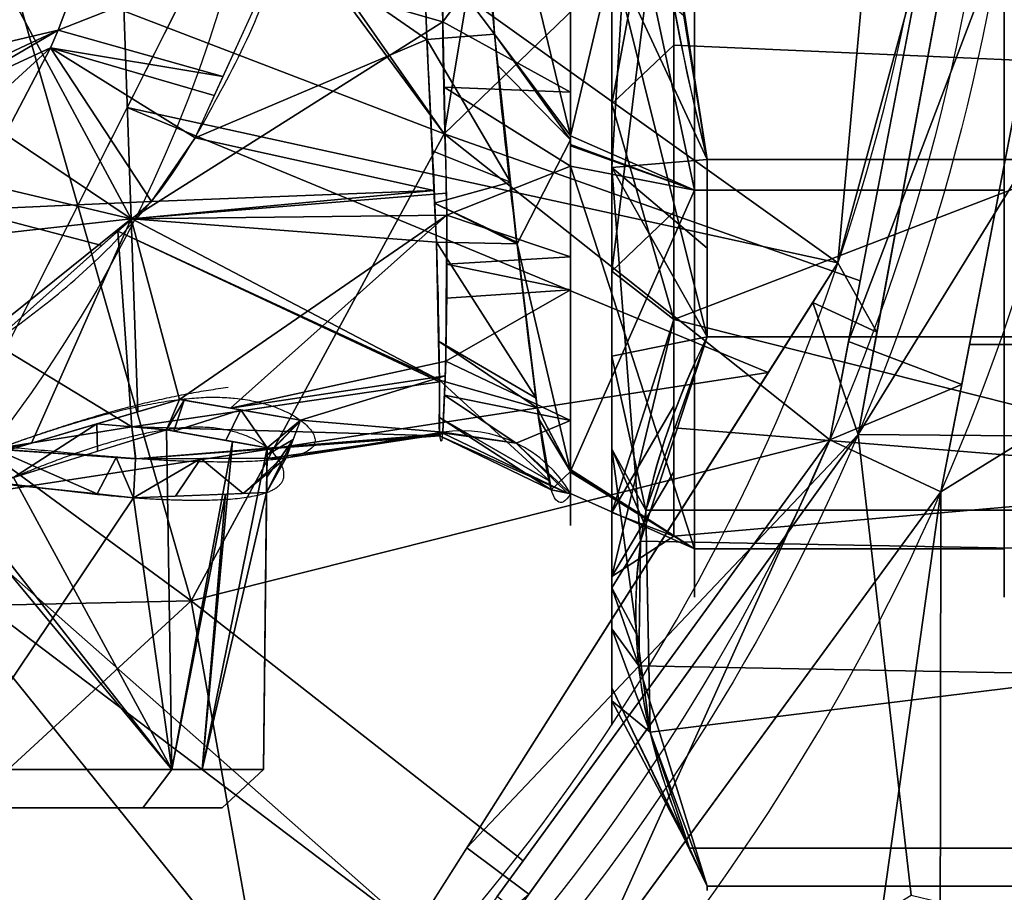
# Model space of a CAD drawing. Header units: millimetres. Extents: x -80 to 80, y -168 to 68.
# Tile 254 of 256: x 27 to 51, y -31 to -10. Entities that reach past the tile are written whole.
import ezdxf

# ---------------------------------------------------------------- set-up
doc = ezdxf.new("R2010")
doc.units = ezdxf.units.MM
doc.layers.add('100', color=7, linetype='Continuous', true_color=0xffffff)

msp = doc.modelspace()

# ---------------------------------------------------------------- linework, layer by layer
at = {"layer": '100', "color": 72, "linetype": 'Continuous'}
for p, q in [((43.309, -13.304, 28), (60.691, -13.304, 28)), ((60.691, -13.304, -28), (43.309, -13.304, -28)), ((60.691, -17.597, 25.522), (43.309, -17.597, 25.522)), ((43.309, -17.597, -25.522), (60.691, -17.597, -25.522)), ((43.309, -30.901, 2.478), (60.691, -30.901, 2.478)), ((60.691, -30.901, -2.478), (43.309, -30.901, -2.478))]:
    msp.add_line(p, q, dxfattribs=at)
at = {"layer": '100', "color": 163, "linetype": 'Continuous', "extrusion": (0, 0, -1)}
for centre in [(0, 0, -240), (0, 0, -242)]:
    msp.add_circle(centre, 27.5, dxfattribs=at)
at = {"layer": '100', "color": 72, "linetype": 'Continuous', "extrusion": (-1, 0, 0)}
for centre, radius in [((0, 0, -41), 27), ((0, 0, -42.5), 22.422)]:
    msp.add_circle(centre, radius, dxfattribs=at)
at = {"layer": '100', "color": 72, "linetype": 'Continuous', "extrusion": (1, 0, 0)}
msp.add_circle((0, 0, 41), 23.922, dxfattribs=at)
at = {"layer": '100', "color": 163, "linetype": 'Continuous', "extrusion": (1, -2.77771e-15, -1.36243e-14)}
msp.add_circle((0, 0, 43), 23.9, dxfattribs=at)
at = {"layer": '100', "color": 163, "linetype": 'Continuous', "extrusion": (-1, 0, 0)}
msp.add_circle((0, 0, -50.5), 23.9, dxfattribs=at)
at = {"layer": '100', "color": 163, "linetype": 'Continuous', "extrusion": (0, 1, 0)}
msp.add_circle((-25, 9, -28.07), 7.565, dxfattribs=at)
at = {"layer": '100', "color": 163, "linetype": 'Continuous', "extrusion": (0, -1, 0)}
msp.add_circle((25, 9, 29), 6.567, dxfattribs=at)
at = {"layer": '100', "color": 163, "linetype": 'Continuous', "extrusion": (0, 0, -1)}
for centre, radius, start, end in [((0, 0, -94), 68, 283.06797, 256.93203), ((0, 0, -81), 65, 283.06797, 256.93203), ((0, 0, -97), 51.024, 286.7388, 253.2612), ((0, 0, -80.215), 50.45, 286.0923, 253.9077), ((0, 0, -100), 32.941, 283.1966, 256.8034), ((0, 0, 32), 27.5, 150, 210), ((0, 0, 48), 27.5, 150, 210)]:
    msp.add_arc(centre, radius, start, end, dxfattribs=at)
at = {"layer": '100', "color": 163, "linetype": 'Continuous'}
for centre, radius, start, end in [((0, 0, 84), 68, 283.06797, 256.93203), ((0, 0, 81), 53.418, 285.9698, 254.0302), ((0, 0, 97.321), 49.087, 286.8231, 253.1769), ((0, 0, 48), 27.5, 330, 30), ((0, 0, 32), 27.5, 330, 30)]:
    msp.add_arc(centre, radius, start, end, dxfattribs=at)
at = {"layer": '100', "color": 163, "linetype": 'Continuous', "extrusion": (1, -2.77771e-15, -1.36243e-14)}
for start, end in [(164.8197, 15.1856), (15.1856, 164.8197)]:
    msp.add_arc((0, 0, 40), 22.168, start, end, dxfattribs=at)
at = {"layer": '100', "color": 163, "linetype": 'Continuous', "extrusion": (-0.866025, 0.5, 0)}
msp.add_arc((0, 168.864, -25), 101.198, 262.78958, 277.21042, dxfattribs=at)
at = {"layer": '100', "color": 163, "linetype": 'Continuous', "extrusion": (0.866025, -0.5, 0)}
msp.add_arc((0, 168.864, 27.2), 98.306, 262.78958, 277.21042, dxfattribs=at)
at = {"layer": '100', "color": 72, "linetype": 'Continuous', "extrusion": (1, 0, 0)}
for start, end in [(115.4146, 124.5854), (235.4146, 244.5854), (175.4146, 184.5854)]:
    msp.add_arc((0, 0, 43.309), 31, start, end, dxfattribs=at)
at = {"layer": '100', "color": 163, "linetype": 'Continuous', "extrusion": (0.070934, 0.140634, 0.987517)}
msp.add_arc((-43.681, 4.483, 5.561), 3, 236.226, 305.9032, dxfattribs=at)
at = {"layer": '100', "color": 163, "linetype": 'Continuous'}
for points, knots in [([(-24.97, -0.868, 23.203), (-24.97, 1.737, 23.203), (-24.789, 3.445, 23.366), (-24.513, 5.569, 23.648), (-24.466, 5.999, 23.699), (-24.336, 6.831, 23.857), (-24.229, 7.217, 23.985), (-23.852, 8.354, 24.38), (-23.531, 9.083, 24.654), (-22.452, 11.272, 25.342), (-21.634, 12.732, 25.56), (-19.742, 15.479, 25.786), (-18.653, 16.792, 25.778), (-16.276, 19.139, 25.578), (-14.971, 20.188, 25.401), (-12.149, 22.009, 25.122), (-10.667, 22.768, 25.008), (-6.01, 24.598, 24.681), (-2.66, 25.187, 24.49), (2.372, 25.033, 24.251), (4.046, 24.808, 24.182), (7.287, 24.034, 24.075), (8.876, 23.473, 24.034), (13.529, 21.557, 24.193), (16.404, 19.94, 24.634), (20.298, 16.751, 25.006), (21.531, 15.606, 25.056), (23.597, 12.998, 25.068), (24.398, 11.479, 25.089), (25.752, 8.391, 25.223), (26.303, 6.806, 25.294), (27.062, 3.521, 25.392), (27.27, 1.809, 25.42), (27.298, -3.248, 25.424), (26.497, -6.626, 25.303), (24.508, -11.257, 25.101), (23.732, -12.79, 25.07), (21.657, -15.481, 25.061), (20.431, -16.63, 25.018), (16.545, -19.85, 24.653), (13.596, -21.538, 24.214), (8.933, -23.45, 24.014), (7.32, -24.027, 24.078), (4.034, -24.812, 24.181), (2.369, -25.034, 24.251), (-2.686, -25.186, 24.491), (-6.053, -24.596, 24.683), (-10.793, -22.711, 25.018), (-12.284, -21.934, 25.134), (-15.088, -20.1, 25.415), (-16.413, -19.02, 25.595), (-18.791, -16.636, 25.784), (-19.852, -15.339, 25.783), (-21.741, -12.555, 25.537), (-22.57, -11.067, 25.29), (-23.625, -8.873, 24.58), (-23.944, -8.131, 24.293), (-24.413, -6.588, 23.78), (-24.488, -5.769, 23.672), (-24.698, -4.138, 23.461), (-24.8, -3.321, 23.364), (-24.934, -1.667, 23.237), (-24.97, -0.868, 23.203), (-24.97, 1.737, 23.203)], [-0.015625, -0.015625, 0, 0, 0.03125, 0.03125, 0.039062, 0.039062, 0.046875, 0.046875, 0.0625, 0.0625, 0.09375, 0.09375, 0.125, 0.125, 0.15625, 0.15625, 0.1875, 0.1875, 0.25, 0.25, 0.28125, 0.28125, 0.3125, 0.3125, 0.375, 0.375, 0.40625, 0.40625, 0.4375, 0.4375, 0.46875, 0.46875, 0.5, 0.5, 0.5625, 0.5625, 0.59375, 0.59375, 0.625, 0.625, 0.6875, 0.6875, 0.71875, 0.71875, 0.75, 0.75, 0.8125, 0.8125, 0.84375, 0.84375, 0.875, 0.875, 0.90625, 0.90625, 0.9375, 0.9375, 0.953125, 0.953125, 0.96875, 0.96875, 0.984375, 0.984375, 1, 1, 1.03125, 1.03125]), ([(0.838, -25.726, 2.887), (2.837, -25.656, 2.993), (4.846, -25.353, 3.09), (8.695, -24.338, 3.23), (10.559, -23.615, 3.345), (14.337, -22.349, 3.128), (16.247, -21.73, 2.767), (19.832, -20.533, 1.502), (21.565, -19.956, 0.572), (24.514, -18.703, -1.793), (25.756, -17.972, -3.21), (28.006, -16.277, -6.051), (29.012, -15.344, -7.495), (30.399, -13.656, -9.538), (30.792, -12.994, -10.202), (31.561, -11.608, -11.472), (31.95, -10.895, -12.078), (32.972, -8.583, -13.754), (33.516, -6.814, -14.702), (33.931, -3.931, -15.567), (33.944, -2.905, -15.739), (34.006, -0.875, -15.949), (34.018, 0.143, -15.973), (33.971, 2.189, -15.838), (33.974, 3.171, -15.713), (33.798, 5.06, -15.263), (33.627, 5.969, -14.942), (32.968, 8.62, -13.751), (32.33, 10.17, -12.694), (31.213, 12.248, -10.904), (30.859, 12.927, -10.282), (30.035, 14.144, -8.985), (29.554, 14.67, -8.306), (28.087, 16.181, -6.22), (27.05, 17.065, -4.778), (24.684, 18.606, -2.037), (23.32, 19.256, -0.7), (18.609, 21.019, 2.365), (14.785, 22.169, 3.281), (11.028, 23.461, 3.272)], [0, 0, 0, 0, 0.0625, 0.0625, 0.125, 0.125, 0.1875, 0.1875, 0.25, 0.25, 0.3125, 0.3125, 0.375, 0.375, 0.40625, 0.40625, 0.4375, 0.4375, 0.5, 0.5, 0.53125, 0.53125, 0.5625, 0.5625, 0.59375, 0.59375, 0.625, 0.625, 0.6875, 0.6875, 0.71875, 0.71875, 0.75, 0.75, 0.8125, 0.8125, 0.875, 0.875, 1, 1, 1, 1]), ([(14.91, 21.778, -2.751), (16.394, 21.096, -3.126), (17.803, 20.39, -3.791), (20.061, 18.952, -5.778), (20.958, 18.149, -6.976), (22.419, 16.327, -9.353), (22.906, 15.453, -10.71), (23.683, 14.044, -12.634), (23.946, 13.548, -13.253), (24.461, 12.53, -14.474), (24.704, 12.045, -15.109), (25.253, 10.883, -16.199), (25.53, 10.208, -16.635), (25.995, 8.825, -17.463), (26.199, 8.09, -17.833), (26.541, 6.561, -18.45), (26.682, 5.769, -18.705), (26.841, 4.523, -18.898), (26.889, 4.103, -18.895), (26.941, 3.26, -18.884), (26.937, 2.841, -18.95), (26.975, 1.581, -19.046), (27.006, 0.744, -19.06), (27.002, -0.931, -19.056), (26.967, -1.767, -19.04), (26.933, -3.02, -18.93), (26.935, -3.438, -18.886), (26.872, -4.274, -18.899), (26.821, -4.694, -18.88), (26.658, -5.916, -18.66), (26.513, -6.706, -18.398), (26.169, -8.205, -17.777), (25.967, -8.918, -17.411), (25.503, -10.278, -16.587), (25.224, -10.945, -16.148), (24.692, -12.069, -15.078), (24.452, -12.547, -14.453), (23.947, -13.546, -13.255), (23.688, -14.034, -12.647), (22.925, -15.419, -10.758), (22.456, -16.267, -9.424), (21.03, -18.073, -7.077), (20.157, -18.873, -5.895), (17.963, -20.302, -3.898), (16.594, -20.995, -3.206), (13.698, -22.34, -2.415), (12.176, -22.984, -2.269), (9.141, -24.182, -2.289), (7.587, -24.713, -2.41), (4.394, -25.44, -2.594), (2.786, -25.654, -2.688), (1.166, -25.72, -2.778)], [0, 0, 0, 0, 0.0625, 0.0625, 0.125, 0.125, 0.1875, 0.1875, 0.21875, 0.21875, 0.25, 0.25, 0.28125, 0.28125, 0.3125, 0.3125, 0.34375, 0.34375, 0.359375, 0.359375, 0.375, 0.375, 0.40625, 0.40625, 0.4375, 0.4375, 0.453125, 0.453125, 0.46875, 0.46875, 0.5, 0.5, 0.53125, 0.53125, 0.5625, 0.5625, 0.59375, 0.59375, 0.625, 0.625, 0.6875, 0.6875, 0.75, 0.75, 0.8125, 0.8125, 0.875, 0.875, 0.9375, 0.9375, 1, 1, 1, 1]), ([(40, -21.394, 5.805), (39.883, -21.599, 4.275), (39.772, -21.654, 2.744), (39.588, -21.505, -0.323), (39.52, -21.309, -1.876), (39.302, -20.206, -6.355), (39.107, -18.722, -9.163), (38.614, -14.582, -13.687), (38.269, -11.876, -15.356), (37.842, -6.154, -17.639), (37.725, -3.059, -18.229), (37.726, 3.07, -18.228), (37.843, 6.169, -17.633), (38.268, 11.851, -15.368), (38.609, 14.533, -13.732), (39.107, 18.722, -9.174), (39.302, 20.204, -6.362), (39.592, 21.676, -0.386), (39.767, 21.803, 2.757), (40, 21.394, 5.807)], [0, 0, 0, 0, 0.0625, 0.0625, 0.125, 0.125, 0.25, 0.25, 0.375, 0.375, 0.5, 0.5, 0.625, 0.625, 0.75, 0.75, 0.875, 0.875, 1, 1, 1, 1]), ([(36.912, 19.907, 5.817), (36.902, 20.282, 2.954), (36.794, 20.189, 0.002), (36.831, 18.873, -5.603), (36.824, 17.514, -8.257), (36.701, 13.655, -12.574), (36.543, 11.131, -14.176), (36.325, 5.787, -16.375), (36.255, 2.883, -16.947), (36.255, -2.866, -16.949), (36.324, -5.769, -16.378), (36.542, -11.099, -14.192), (36.7, -13.61, -12.614), (36.824, -17.509, -8.272), (36.832, -18.866, -5.624), (36.794, -20.191, 0.003), (36.901, -20.282, 2.956), (36.912, -19.907, 5.815)], [0, 0, 0, 0, 0.125, 0.125, 0.25, 0.25, 0.375, 0.375, 0.5, 0.5, 0.625, 0.625, 0.75, 0.75, 0.875, 0.875, 1, 1, 1, 1]), ([(36.912, -19.907, 5.815), (36.92, -19.605, 8.122), (36.963, -18.855, 10.332), (37.027, -16.476, 14.287), (37.019, -14.874, 16.015), (36.868, -9.253, 20.018), (36.83, -4.57, 21.356), (36.83, 4.595, 21.351), (36.869, 9.26, 20.011), (37.019, 14.867, 16.019), (37.027, 16.476, 14.283), (36.964, 18.84, 10.359), (36.92, 19.604, 8.123), (36.912, 19.907, 5.817)], [0, 0, 0, 0, 0.125, 0.125, 0.25, 0.25, 0.5, 0.5, 0.75, 0.75, 0.875, 0.875, 1, 1, 1, 1]), ([(23.807, -21.204, 17.686), (27.128, -19.907, 17.583), (29.358, -19.165, 16.668), (32.728, -18.973, 13.378), (33.767, -19.654, 11.12), (33.862, -20.508, 6.476), (32.833, -20.66, 4.108), (30.224, -20.607, 1.729), (29.168, -20.537, 1.139), (26.93, -20.321, 0.434), (25.737, -20.202, 0.308), (23.383, -20.159, 0.527), (22.237, -20.251, 0.869), (20.158, -20.837, 1.866), (19.255, -21.31, 2.5), (17.727, -22.315, 3.991), (17.087, -22.852, 4.863), (16.171, -23.649, 6.887), (15.919, -23.847, 8.06), (16.012, -23.949, 11.618), (17.071, -23.63, 13.936), (19.614, -22.869, 16.242), (20.624, -22.498, 16.801), (22.722, -21.656, 17.523), (23.807, -21.204, 17.686), (27.128, -19.907, 17.583)], [-0.0625, -0.0625, 0, 0, 0.125, 0.125, 0.25, 0.25, 0.375, 0.375, 0.4375, 0.4375, 0.5, 0.5, 0.5625, 0.5625, 0.625, 0.625, 0.6875, 0.6875, 0.75, 0.75, 0.875, 0.875, 0.9375, 0.9375, 1, 1, 1.125, 1.125]), ([(26.226, -21.117, 17.019), (23.249, -22.466, 17.011), (21.347, -23.449, 16.305), (18.23, -24.526, 13.438), (17.261, -24.847, 11.33), (17.179, -24.741, 8.104), (17.377, -24.548, 7.02), (18.079, -23.765, 5.129), (18.573, -23.231, 4.305), (19.809, -22.184, 2.87), (20.565, -21.662, 2.246), (22.415, -21.023, 1.298), (23.492, -20.947, 1.005), (25.662, -21.047, 0.898), (26.752, -21.195, 1.074), (28.763, -21.448, 1.827), (29.703, -21.526, 2.412), (32.057, -21.587, 4.626), (32.999, -21.438, 6.762), (33.121, -20.529, 11.019), (32.343, -19.735, 13.139), (30.079, -19.816, 15.455), (29.155, -20.037, 16.061), (27.23, -20.688, 16.837), (26.226, -21.117, 17.019), (23.249, -22.466, 17.011)], [-0.0625, -0.0625, 0, 0, 0.125, 0.125, 0.25, 0.25, 0.3125, 0.3125, 0.375, 0.375, 0.4375, 0.4375, 0.5, 0.5, 0.5625, 0.5625, 0.625, 0.625, 0.75, 0.75, 0.875, 0.875, 0.9375, 0.9375, 1, 1, 1.125, 1.125])]:
    msp.add_open_spline(points, degree=3, knots=knots, dxfattribs=at)
at = {"layer": '100', "color": 72, "linetype": 'Continuous'}
for points in [[(43.309, 13.304, 28), (42.227, 8.934, 28), (41.582, 4.523, 28), (41.573, -4.425, 28), (42.224, -8.925, 28), (43.309, -13.304, 28)], [(43.309, -13.304, -28), (42.227, -8.934, -28), (41.582, -4.523, -28), (41.573, 4.425, -28), (42.224, 8.925, -28), (43.309, 13.304, -28)], [(43.309, -30.901, -2.478), (42.227, -28.716, -6.263), (41.582, -26.51, -10.083), (41.573, -22.036, -17.832), (42.224, -19.786, -21.73), (43.309, -17.597, -25.522)], [(43.309, -17.597, 25.522), (42.237, -19.76, 21.775), (41.577, -22.016, 17.867), (41.578, -26.488, 10.121), (42.228, -28.718, 6.259), (43.309, -30.901, 2.478)]]:
    msp.add_open_spline(points, degree=3, knots=[0, 0, 0, 0, 0.5, 0.5, 1, 1, 1, 1], dxfattribs=at)
at = {"layer": '100', "color": 163, "linetype": 'Continuous'}
for points in [[(23.816, -13.75, -48), (26.201, -9.619, -48), (28.585, -5.489, -47.652), (30.97, -1.358, -47.062)], [(30.97, -1.358, -32.938), (28.585, -5.489, -32.348), (26.201, -9.619, -32), (23.816, -13.75, -32)], [(23.816, -13.75, 32), (26.201, -9.619, 32), (28.585, -5.489, 32.348), (30.97, -1.358, 32.938)], [(30.97, -1.358, 47.062), (28.585, -5.489, 47.652), (26.201, -9.619, 48), (23.816, -13.75, 48)]]:
    msp.add_open_spline(points, degree=3, dxfattribs=at)
at = {"layer": '100', "color": 72, "linetype": 'Continuous'}
for points in [[(58, 3.894, 22.082), (58, -11.211, 19.418), (42.5, -3.894, 22.082)], [(58, -11.211, -19.418), (58, 3.894, -22.082), (42.5, -3.894, -22.082)], [(41, 2.822, -26.852), (41, -13.5, -23.383), (41, -11.961, -20.717), (41, 2.501, -23.791)], [(42.5, -3.894, -22.082), (41, 2.501, -23.791), (41, -11.961, -20.717)], [(41.649, -2.632, -28), (41, -13.5, -23.383), (41, 1.375, -26.544)], [(41, -18.067, 20.065), (41, -2.822, 26.852), (41, -2.501, 23.791), (41, -16.007, 17.778)], [(41, -16.007, 17.778), (41, -2.501, 23.791), (42.5, -3.894, 22.082)], [(41, -13.5, -23.383), (41.649, -2.632, -28), (43.309, -13.304, -28)], [(62.303, -3.411, -28), (60.691, -13.304, -28), (43.309, -13.304, -28), (41.649, -2.632, -28)], [(41.697, -3.411, 28), (43.309, -13.304, 28), (60.691, -13.304, 28), (62.351, -2.632, 28)], [(41, -11.961, -20.717), (42.5, -10.535, -18.247), (42.5, -3.894, -22.082)], [(42.5, -3.894, 22.082), (42.5, -14.572, 15.916), (41, -16.007, 17.778)], [(58, -11.211, 19.418), (42.5, -10.535, 18.247), (42.5, -3.894, 22.082)], [(42.5, -3.894, -22.082), (42.5, -10.535, -18.247), (58, -11.211, -19.418)], [(41, -8.334, 24.398), (41, -18.067, 20.065), (43.309, -17.597, 25.522)], [(43.309, -17.597, 25.522), (43.309, -13.304, 28), (41, -8.334, 24.398)], [(43.309, -13.304, 28), (42.743, -9.829, 28), (41, -8.334, 24.398)], [(42.5, -17.177, -14.413), (42.5, -10.535, -18.247), (41, -11.961, -20.717)], [(58, -11.211, -19.418), (42.5, -10.535, -18.247), (42.5, -17.177, -14.413)], [(42.5, -17.177, 14.413), (42.5, -10.535, 18.247), (58, -11.211, 19.418)], [(58, -21.07, -7.669), (58, -11.211, -19.418), (42.5, -17.177, -14.413)], [(58, -11.211, 19.418), (58, -21.07, 7.669), (42.5, -17.177, 14.413)], [(41, -21.854, -9.73), (41, -11.961, -20.717), (41, -13.5, -23.383), (41, -24.666, -10.982)], [(41, -11.961, -20.717), (41, -21.854, -9.73), (42.5, -17.177, -14.413)], [(43.309, -13.304, -28), (43.309, -15.45, -26.761), (41, -13.5, -23.383)], [(43.309, -17.597, 25.522), (60.691, -17.597, 25.522), (60.691, -13.304, 28), (43.309, -13.304, 28)], [(43.309, -13.304, -28), (60.691, -13.304, -28), (60.691, -17.597, -25.522), (43.309, -17.597, -25.522)], [(41, -23.676, -12.081), (41, -13.5, -23.383), (41.697, -22.543, -16.954)], [(41, -13.5, -23.383), (43.309, -15.45, -26.761), (43.309, -17.597, -25.522)], [(43.309, -17.597, -25.522), (41.697, -22.543, -16.954), (41, -13.5, -23.383)], [(41, -16.007, 17.778), (42.5, -14.572, 15.916), (42.5, -17.177, 14.413)], [(41, -26.41, 5.614), (41, -18.067, 20.065), (41, -16.007, 17.778), (41, -23.4, 4.974)], [(41, -23.4, 4.974), (41, -16.007, 17.778), (42.5, -17.177, 14.413)], [(41, -21.854, -9.73), (42.5, -19.265, -8.676), (42.5, -17.177, -14.413)], [(42.5, -17.177, 14.413), (42.5, -20.867, 4.274), (41, -23.4, 4.974)], [(58, -21.07, 7.669), (42.5, -19.8, 7.206), (42.5, -17.177, 14.413)], [(42.5, -17.177, -14.413), (42.5, -19.8, -7.206), (58, -21.07, -7.669)], [(41.823, -21.798, 18.245), (43.309, -17.597, 25.522), (41, -18.067, 20.065)], [(41.697, -22.543, -16.954), (43.309, -17.597, -25.522), (60.691, -17.597, -25.522), (62.351, -22.933, -16.279)], [(62.177, -21.798, 18.245), (60.691, -17.597, 25.522), (43.309, -17.597, 25.522), (41.823, -21.798, 18.245)], [(41, -18.067, 20.065), (41, -20.317, 16.167), (41.823, -21.798, 18.245)], [(42.5, -22.422), (42.5, -19.265, -8.676), (41, -21.854, -9.73)], [(58, -21.07, -7.669), (42.5, -19.8, -7.206), (42.5, -22.422)], [(42.5, -22.422), (42.5, -19.8, 7.206), (58, -21.07, 7.669)], [(41, -20.317, 16.167), (41, -26.41, 5.614), (41.925, -27.168, 8.943)], [(41.925, -27.168, 8.943), (41.831, -22.225, 17.505), (41, -20.317, 16.167)], [(41, -20.317, 16.167), (41.831, -22.225, 17.505), (41.823, -21.798, 18.245)], [(41, -23.4, 4.974), (42.5, -20.867, 4.274), (42.5, -22.422)], [(58, -21.07, 7.669), (58, -21.07, -7.669), (42.5, -22.422)], [(41, -24.666, -10.982), (41, -26.41, 5.614), (41, -23.4, 4.974), (41, -21.854, -9.73)], [(41, -21.854, -9.73), (41, -23.4, 4.974), (42.5, -22.422)], [(62.416, -24.649, 13.307), (62.177, -21.798, 18.245), (41.823, -21.798, 18.245), (41.925, -27.168, 8.943)], [(41.697, -22.543, -16.954), (41.659, -24.918, -12.84), (41, -23.676, -12.081)], [(62.351, -22.933, -16.279), (62.303, -25.954, -11.046), (41.649, -25.565, -11.721), (41.697, -22.543, -16.954)], [(41, -23.676, -12.081), (41.659, -24.918, -12.84), (41.649, -25.565, -11.721)], [(41.649, -25.565, -11.721), (41, -24.666, -10.982), (41, -23.676, -12.081)], [(43.309, -30.901, -2.478), (41, -26.098, 2.648), (41, -24.666, -10.982)], [(41, -24.666, -10.982), (41.649, -25.565, -11.721), (43.309, -30.901, -2.478)], [(41.925, -27.168, 8.943), (42.88, -29.981, 4.071), (61.12, -29.981, 4.071), (62.416, -24.649, 13.307)], [(62.303, -25.954, -11.046), (60.691, -30.901, -2.478), (43.309, -30.901, -2.478), (41.649, -25.565, -11.721)], [(41, -26.098, 2.648), (43.309, -30.901, -2.478), (43.309, -30.901, 2.478)], [(43.309, -30.901, 2.478), (43.19, -30.645, 2.921), (41, -26.098, 2.648)], [(41, -26.098, 2.648), (43.19, -30.645, 2.921), (42.88, -29.981, 4.071)], [(42.88, -29.981, 4.071), (41, -26.41, 5.614), (41, -26.098, 2.648)], [(41, -26.41, 5.614), (42.88, -29.981, 4.071), (41.925, -27.168, 8.943)], [(42.88, -29.981, 4.071), (43.309, -30.901, 2.478), (60.691, -30.901, 2.478), (61.12, -29.981, 4.071)], [(43.309, -30.901, -2.478), (60.691, -30.901, -2.478), (60.691, -30.901, 2.478), (43.309, -30.901, 2.478)]]:
    msp.add_3dface(points, dxfattribs=at)
at = {"layer": '100', "color": 163, "linetype": 'Continuous'}
for points in [[(50.99, 1.861, 97), (46.959, -19.959, 97), (57.318, -3.182, 97), (56, 0, 97)], [(54.723, -17.781, 81), (49.656, -17.781, 81), (53.395, 1.562, 81)], [(12.702, -22, 54), (25.403, 0, 54), (27.241, -1.061, 54.879), (14.539, -23.061, 54.879)], [(27.5, 0, -48), (23.816, -13.75, -48), (13.081, -13.081, -48), (18.5, 0, -48)], [(23.816, -13.75, 48), (27.5, 0, 48), (19, 0, 48), (14.555, -12.213, 48)], [(27.5, 0, 240), (22.248, -16.164, 240), (18.794, -6.84, 240)], [(22.248, -16.164, 242), (27.5, 0, 242), (26.5, 0, 243), (21.439, -15.576, 243)], [(27.5, 0, 240), (27.5, 0, 242), (22.248, -16.164, 242), (22.248, -16.164, 240)], [(27.5, 0, 32), (23.816, -13.75, 32), (23.996, -6.439, 32), (24.845, -0.012, 32)], [(30.97, -1.358, 32.938), (23.816, -13.75, 32), (27.5, 0, 32)], [(27.5, 0, 48), (23.816, -13.75, 48), (30.97, -1.358, 47.062)], [(39.054, 0, 74.637), (36.938, -12.681, 74.637), (29.897, -2.594, 71.379)], [(50.144, 0.059, 80.215), (47.014, -16.246, 80.215), (36.938, -12.681, 74.637)], [(36.938, -12.681, 74.637), (39.054, 0, 74.637), (50.144, 0.059, 80.215)], [(37.773, -3.513, -17.971), (40, 0.001, -22.168), (40, -12.733, -18.146)], [(40, -0.001, 22.168), (43, -14.048, 19.336), (43, 0, 23.9)], [(43, 0, -23.9), (43, -14.048, -19.336), (40, -12.733, -18.146)], [(40, -12.733, -18.146), (40, 0, -22.168), (43, 0, -23.9)], [(50.5, -14.048, -19.336), (43, -14.048, -19.336), (43, 0, -23.9), (50.5, 0, -23.9)], [(50.5, 0, 23.9), (43, 0, 23.9), (43, -14.048, 19.336), (50.5, -14.048, 19.336)], [(23.588, -7.804, -32), (23.816, -13.75, -32), (27.5, 0, -32)], [(30.97, -1.358, -47.062), (23.816, -13.75, -48), (27.5, 0, -48)], [(27.5, 0, -32), (23.816, -13.75, -32), (30.97, -1.358, -32.938)], [(40, -0.001, 22.168), (40, -12.976, 17.774), (43, -14.048, 19.336)], [(14.539, -23.061, 54.879), (27.241, -1.061, 54.879), (28.001, -1.5, 57), (15.3, -23.5, 57)], [(23.816, -13.75, 32), (30.97, -1.358, 32.938), (30.97, -1.358, 47.062), (23.816, -13.75, 48)], [(23.816, -13.75, -48), (30.97, -1.358, -47.062), (30.97, -1.358, -32.938), (23.816, -13.75, -32)], [(50.374, -1.477, 97), (47.779, -1.416, 97.321), (46.472, -15.807, 97.321)], [(15.3, -23.5, 68.467), (15.3, -23.5, 57), (28.001, -1.5, 57), (28.001, -1.5, 68.467)], [(21.651, -12.5, 68.467), (28.001, -1.5, 68.467), (28.418, -2.004, 70.269)], [(46.472, -15.807, 97.321), (47.416, -17.484, 97), (50.374, -1.477, 97)], [(46.732, -17.714, 80.215), (49.78, -1.834, 80.215), (52.717, -1.943, 81)], [(21.651, -12.5, 68.467), (28.418, -2.004, 70.269), (29.725, -2.914, 71.335)], [(52.717, -1.943, 81), (49.468, -18.753, 81), (46.732, -17.714, 80.215)], [(24.254, -11.022, 112.145), (26.412, -2.234, 113.456), (27.199, -2.477, 114.788)], [(24.085, -11.53, 116.284), (24.254, -11.022, 112.145), (27.199, -2.477, 114.788)], [(27.199, -2.477, 114.788), (26.513, -2.744, 117.404), (24.085, -11.53, 116.284)], [(29.725, -2.914, 71.335), (29.897, -2.594, 71.379), (36.938, -12.681, 74.637)], [(29.725, -2.914, 71.335), (23.556, -13.6, 71.335), (21.651, -12.5, 68.467)], [(36.938, -12.681, 74.637), (26.419, -8.641, 71.335), (29.725, -2.914, 71.335)], [(46.472, -15.807, 97.321), (47.625, -3.114, 97.321), (32.433, -5.767, 100)], [(61.819, -20.086, 97), (60.5, -4.5, 97), (57.318, -3.182, 97), (46.959, -19.959, 97)], [(40, -12.733, -18.146), (38.157, -10.272, -15.954), (37.773, -3.513, -17.971)], [(23.102, -13.391, 130.816), (26.106, -4.85, 132.086), (26.814, -5.129, 133.291)], [(22.778, -13.817, 134.955), (23.102, -13.391, 130.816), (26.814, -5.129, 133.291)], [(26.814, -5.129, 133.291), (26.141, -5.309, 135.917), (22.778, -13.817, 134.955)], [(23.917, -22.651, 100), (32.433, -5.767, 100), (19.062, -7.542, 100)], [(32.433, -5.767, 100), (29.268, -12.042, 100), (46.472, -15.807, 97.321)], [(40, -5.744, 20.223), (36.862, -5.919, 20.402), (36.905, -9.973, 19.116)], [(36.905, -9.973, 19.116), (40, -11.677, 18.214), (40, -5.744, 20.223)], [(28.991, -6.466, -14.718), (27.599, -10.176, -12.455), (25.317, -10.706, -16.272)], [(25.317, -10.706, -16.272), (26.29, -7.354, -17.999), (28.991, -6.466, -14.718)], [(27.599, -10.176, -12.455), (28.991, -6.466, -14.718), (33.082, -8.013, -13.97)], [(36.905, -9.973, 19.116), (36.879, -7.512, 19.896), (29.125, -7.742, 23.876)], [(36.422, -7.475, -15.332), (36.521, -10.396, -14.366), (33.082, -8.013, -13.97)], [(25.655, -7.849, 25.236), (24.388, -11.401, 25.1), (29.361, -14.738, 21.188)], [(29.361, -14.738, 21.188), (29.125, -7.742, 23.876), (25.655, -7.849, 25.236)], [(29.125, -7.742, 23.876), (29.361, -14.738, 21.188), (36.905, -9.973, 19.116)], [(33.082, -8.013, -13.97), (31.586, -11.293, -11.507), (27.599, -10.176, -12.455)], [(30.91, -12.777, -10.393), (33.082, -8.013, -13.97), (36.521, -10.396, -14.366)], [(36.439, -7.986, -15.163), (38.05, -8.397, -16.513), (38.157, -10.272, -15.954)], [(38.157, -10.272, -15.954), (36.521, -10.396, -14.366), (36.439, -7.986, -15.163)], [(30.819, -23.988, 74.637), (21.505, -17.153, 71.335), (26.419, -8.641, 71.335)], [(26.419, -8.641, 71.335), (36.938, -12.681, 74.637), (30.819, -23.988, 74.637)], [(29.361, -14.738, 21.188), (36.997, -14.121, 16.36), (36.905, -9.973, 19.116)], [(36.905, -9.973, 19.116), (36.94, -11.553, 18.066), (40, -11.677, 18.214)], [(27.599, -10.176, -12.455), (27.412, -10.604, -12.086), (24.772, -11.818, -15.059)], [(24.772, -11.818, -15.059), (24.975, -11.404, -15.511), (27.599, -10.176, -12.455)], [(27.599, -10.176, -12.455), (24.975, -11.404, -15.511), (25.317, -10.706, -16.272)], [(27.412, -10.604, -12.086), (27.599, -10.176, -12.455), (31.586, -11.293, -11.507)], [(36.521, -10.396, -14.366), (36.694, -14.055, -11.647), (30.91, -12.777, -10.393)], [(36.521, -10.396, -14.366), (38.157, -10.272, -15.954), (38.544, -13.856, -13.663)], [(38.544, -13.856, -13.663), (36.649, -13.096, -12.359), (36.521, -10.396, -14.366)], [(38.157, -10.272, -15.954), (40, -12.733, -18.146), (40, -12.828, -18.023)], [(40, -12.828, -18.023), (38.239, -11.032, -15.468), (38.157, -10.272, -15.954)], [(23.714, -13.979, -12.702), (27.412, -10.604, -12.086), (25.352, -14.523, -8.062)], [(23.714, -13.979, -12.702), (24.772, -11.818, -15.059), (27.412, -10.604, -12.086)], [(25.352, -14.523, -8.062), (27.412, -10.604, -12.086), (29.854, -14.318, -8.735)], [(31.586, -11.293, -11.507), (31.374, -11.759, -11.157), (27.412, -10.604, -12.086)], [(27.412, -10.604, -12.086), (30.91, -12.777, -10.393), (29.854, -14.318, -8.735)], [(27.412, -10.604, -12.086), (31.374, -11.759, -11.157), (30.91, -12.777, -10.393)], [(38.706, -15.345, -12.711), (38.239, -11.032, -15.468), (40, -12.828, -18.023)], [(24.388, -11.401, 25.1), (23.294, -13.304, 25.067), (29.361, -14.738, 21.188)], [(40, -13.468, 17.608), (36.94, -11.553, 18.066), (37.009, -14.656, 16.005)], [(40, -13.468, 17.608), (40, -11.677, 18.214), (36.94, -11.553, 18.066)], [(44.787, -18.464, 97.321), (29.268, -12.042, 100), (24.453, -21.588, 100)], [(29.268, -12.042, 100), (44.787, -18.464, 97.321), (46.472, -15.807, 97.321)], [(36.694, -14.055, -11.647), (29.854, -14.318, -8.735), (30.91, -12.777, -10.393)], [(30.819, -23.988, 74.637), (36.938, -12.681, 74.637), (46.275, -20.096, 80.215)], [(36.938, -12.681, 74.637), (47.014, -16.246, 80.215), (46.275, -20.096, 80.215)], [(38.706, -15.345, -12.711), (40, -12.828, -18.023), (40, -20.847, -7.539)], [(43, -14.048, -19.336), (40, -12.945, -17.869), (40, -12.733, -18.146)], [(36.709, -14.365, -11.416), (36.649, -13.096, -12.359), (38.544, -13.856, -13.663)], [(40, -20.847, -7.539), (40, -12.945, -17.869), (43, -14.048, -19.336)], [(43, -14.048, 19.336), (40, -12.976, 17.774), (40, -13.468, 17.608)], [(23.294, -13.304, 25.067), (20.992, -15.678, 24.959), (29.361, -14.738, 21.188)], [(37.009, -14.656, 16.005), (40, -15.658, 14.346), (40, -13.468, 17.608)], [(43, -22.73, 7.386), (43, -14.048, 19.336), (40, -13.468, 17.608)], [(40, -13.468, 17.608), (40, -20.814, 6.669), (43, -22.73, 7.386)], [(36.694, -14.055, -11.647), (29.381, -14.739, -8.1), (29.854, -14.318, -8.735)], [(29.381, -14.739, -8.1), (36.694, -14.055, -11.647), (36.754, -15.31, -10.714)], [(38.544, -13.856, -13.663), (38.702, -15.308, -12.735), (36.709, -14.365, -11.416)], [(43, -14.048, -19.336), (43, -22.73, -7.386), (40, -20.847, -7.539)], [(50.5, -22.73, -7.386), (43, -22.73, -7.386), (43, -14.048, -19.336), (50.5, -14.048, -19.336)], [(50.5, -14.048, 19.336), (43, -14.048, 19.336), (43, -22.73, 7.386), (50.5, -22.73, 7.386)], [(37.009, -14.656, 16.005), (36.997, -14.121, 16.36), (29.361, -14.738, 21.188)], [(29.854, -14.318, -8.735), (28.657, -15.384, -7.126), (25.352, -14.523, -8.062)], [(25.352, -14.523, -8.062), (28.657, -15.384, -7.126), (26.016, -17.737, -3.577)], [(36.709, -14.365, -11.416), (38.702, -15.308, -12.735), (38.706, -15.345, -12.711)], [(38.706, -15.345, -12.711), (36.754, -15.31, -10.714), (36.709, -14.365, -11.416)], [(29.361, -14.738, 21.188), (20.992, -15.678, 24.959), (21.192, -21.312, 19.743)], [(21.192, -21.312, 19.743), (26.948, -20.172, 16.867), (29.361, -14.738, 21.188)], [(26.948, -20.172, 16.867), (29.523, -19.413, 15.875), (29.361, -14.738, 21.188)], [(36.824, -18.646, -5.538), (29.043, -15.04, -7.645), (29.381, -14.739, -8.1)], [(37.009, -14.656, 16.005), (29.361, -14.738, 21.188), (30.536, -19.114, 15.485)], [(29.361, -14.738, 21.188), (29.523, -19.413, 15.875), (30.536, -19.114, 15.485)], [(29.381, -14.739, -8.1), (36.754, -15.31, -10.714), (36.824, -18.646, -5.538)], [(37.009, -14.656, 16.005), (30.536, -19.114, 15.485), (31.769, -19.324, 13.619)], [(31.769, -19.324, 13.619), (36.979, -18.188, 11.374), (37.009, -14.656, 16.005)], [(37.009, -14.656, 16.005), (36.999, -15.838, 14.454), (40, -15.658, 14.346)], [(26.016, -17.737, -3.577), (29.043, -15.04, -7.645), (29.38, -19.781, -1.24)], [(29.043, -15.04, -7.645), (36.824, -18.646, -5.538), (36.824, -18.69, -5.355)], [(36.824, -18.69, -5.355), (29.38, -19.781, -1.24), (29.043, -15.04, -7.645)], [(39.165, -19.087, -7.929), (36.804, -17.701, -7.005), (36.754, -15.31, -10.714)], [(36.754, -15.31, -10.714), (38.706, -15.345, -12.711), (39.165, -19.087, -7.929)], [(40, -20.847, -7.539), (39.193, -19.315, -7.638), (38.706, -15.345, -12.711)], [(40, -16.458, 13.155), (40, -15.658, 14.346), (36.999, -15.838, 14.454)], [(36.999, -15.838, 14.454), (36.992, -16.663, 13.373), (40, -16.458, 13.155)], [(46.472, -15.807, 97.321), (45.863, -16.767, 97.321), (47.416, -17.484, 97)], [(40, -19.625, 8.44), (40, -16.458, 13.155), (36.979, -18.188, 11.374)], [(40, -16.458, 13.155), (36.992, -16.663, 13.373), (36.979, -18.188, 11.374)], [(46.959, -19.959, 97), (45.863, -16.767, 97.321), (37.488, -29.974, 97.321)], [(46.959, -19.959, 97), (47.416, -17.484, 97), (45.863, -16.767, 97.321)], [(17.386, -24.286, 71.335), (21.505, -17.153, 71.335), (30.819, -23.988, 74.637)], [(26.016, -17.737, -3.577), (29.38, -19.781, -1.24), (26.052, -20.314, 0.803)], [(36.804, -17.701, -7.005), (39.165, -19.087, -7.929), (39.193, -19.315, -7.638)], [(39.193, -19.315, -7.638), (36.824, -18.646, -5.538), (36.804, -17.701, -7.005)], [(46.275, -20.096, 80.215), (46.732, -17.714, 80.215), (49.468, -18.753, 81)], [(54.723, -17.781, 81), (50.675, -33.832, 81), (48.946, -33.116, 81), (48.965, -21.351, 81)], [(48.965, -21.351, 81), (49.656, -17.781, 81), (54.723, -17.781, 81)], [(31.769, -19.324, 13.619), (36.965, -18.542, 10.23), (36.979, -18.188, 11.374)], [(36.979, -18.188, 11.374), (36.947, -19.011, 8.711), (40, -19.625, 8.44)], [(24.453, -21.588, 100), (36.22, -31.973, 97.321), (44.787, -18.464, 97.321)], [(36.965, -18.542, 10.23), (31.769, -19.324, 13.619), (33.463, -19.612, 11.054)], [(36.912, -19.907, 5.815), (36.965, -18.542, 10.23), (33.463, -19.612, 11.054)], [(29.38, -19.781, -1.24), (36.824, -18.69, -5.355), (36.828, -19.993, 0.072)], [(39.498, -21.095, -2.167), (36.827, -19.548, -1.779), (36.824, -18.646, -5.538)], [(36.824, -18.646, -5.538), (39.193, -19.315, -7.638), (39.498, -21.095, -2.167)], [(49.468, -18.753, 81), (48.965, -21.351, 81), (46.275, -20.096, 80.215)], [(36.947, -19.011, 8.711), (36.912, -19.907, 5.815), (38.686, -20.172, 5.725)], [(38.686, -20.172, 5.725), (40, -19.625, 8.44), (36.947, -19.011, 8.711)], [(30.22, -19.848, 15.246), (30.536, -19.114, 15.485), (28.53, -19.706, 16.258)], [(30.645, -19.133, 15.319), (30.536, -19.114, 15.485), (30.22, -19.848, 15.246)], [(30.22, -19.848, 15.246), (30.399, -19.88, 14.984), (30.645, -19.133, 15.319)], [(32.022, -19.367, 13.235), (30.645, -19.133, 15.319), (30.399, -19.88, 14.984)], [(30.399, -19.88, 14.984), (31.659, -20.108, 13.137), (32.022, -19.367, 13.235)], [(32.022, -19.367, 13.235), (31.659, -20.108, 13.137), (32.655, -20.288, 11.677)], [(32.655, -20.288, 11.677), (33.463, -19.612, 11.054), (32.022, -19.367, 13.235)], [(39.193, -19.315, -7.638), (40, -20.847, -7.539), (40, -20.86, -7.228)], [(40, -20.86, -7.228), (39.242, -19.599, -6.766), (39.193, -19.315, -7.638)], [(28.53, -19.706, 16.258), (25.441, -20.616, 17.448), (26.515, -21.005, 16.915)], [(29.472, -20.553, 1.38), (26.052, -20.314, 0.803), (29.38, -19.781, -1.24)], [(26.515, -21.005, 16.915), (28.552, -20.369, 15.997), (28.53, -19.706, 16.258)], [(28.53, -19.706, 16.258), (28.552, -20.369, 15.997), (30.22, -19.848, 15.246)], [(36.828, -19.993, 0.072), (29.477, -20.553, 1.386), (29.38, -19.781, -1.24)], [(29.38, -19.781, -1.24), (29.477, -20.553, 1.386), (29.472, -20.553, 1.38)], [(32.652, -20.452, 10.894), (33.451, -19.645, 10.855), (33.463, -19.612, 11.054)], [(33.463, -19.612, 11.054), (32.655, -20.288, 11.677), (32.652, -20.452, 10.894)], [(33.283, -20.088, 8.09), (33.451, -19.645, 10.855), (32.652, -20.452, 10.894)], [(33.463, -19.612, 11.054), (33.114, -20.531, 5.328), (36.912, -19.907, 5.815)], [(36.827, -19.548, -1.779), (39.498, -21.095, -2.167), (39.534, -21.306, -1.52)], [(39.534, -21.306, -1.52), (36.828, -19.993, 0.072), (36.827, -19.548, -1.779)], [(38.686, -20.172, 5.725), (40, -21.394, 5.805), (40, -19.625, 8.44)], [(39.534, -21.306, -1.52), (39.242, -19.599, -6.766), (40, -20.86, -7.228)], [(30.349, -28.07, 14.349), (30.22, -19.848, 15.246), (26.515, -21.005, 16.915)], [(29.477, -20.553, 1.386), (36.828, -19.993, 0.072), (36.864, -19.956, 2.553)], [(36.864, -19.956, 2.553), (32.719, -20.533, 4.9), (29.477, -20.553, 1.386)], [(31.813, -20.136, 12.911), (30.22, -19.848, 15.246), (30.349, -28.07, 14.349)], [(33.114, -20.531, 5.328), (32.719, -20.533, 4.9), (36.864, -19.956, 2.553)], [(33.114, -20.531, 5.328), (36.864, -19.956, 2.553), (36.912, -19.907, 5.815)], [(46.959, -19.959, 97), (34.047, -38.004, 97), (45.305, -32.916, 97), (48.242, -31.116, 97)], [(39.925, -21.38, 4.635), (36.896, -19.924, 4.709), (36.828, -19.993, 0.072)], [(36.828, -19.993, 0.072), (39.534, -21.306, -1.52), (39.925, -21.38, 4.635)], [(38.686, -20.172, 5.725), (36.912, -19.907, 5.815), (36.896, -19.924, 4.709)], [(36.896, -19.924, 4.709), (39.925, -21.38, 4.635), (38.686, -20.172, 5.725)], [(37.488, -29.974, 97.321), (38.991, -31.095, 97), (46.959, -19.959, 97)], [(46.959, -19.959, 97), (48.242, -31.116, 97), (51.591, -31.92, 97), (61.819, -20.086, 97)], [(24.914, -20.771, 17.652), (26.948, -20.172, 16.867), (21.192, -21.312, 19.743)], [(30.349, -28.07, 14.349), (31.079, -28.07, 12.587), (31.813, -20.136, 12.911)], [(46.275, -20.096, 80.215), (38.85, -30.286, 80.215), (30.819, -23.988, 74.637)], [(32.655, -20.288, 11.677), (31.813, -20.136, 12.911), (31.079, -28.07, 12.587)], [(33.283, -20.088, 8.09), (32.644, -20.999, 8.283), (32.639, -21.369, 6.512)], [(32.639, -21.369, 6.512), (33.114, -20.531, 5.328), (33.283, -20.088, 8.09)], [(32.652, -20.452, 10.894), (32.644, -20.999, 8.283), (33.283, -20.088, 8.09)], [(40.464, -32.976, 81), (38.22, -31.15, 80.215), (46.275, -20.096, 80.215)], [(39.925, -21.38, 4.635), (40, -21.394, 5.805), (38.686, -20.172, 5.725)], [(46.275, -20.096, 80.215), (48.965, -21.351, 81), (40.464, -32.976, 81)], [(28.537, -21.402, 2.038), (25.905, -21.122, 1.246), (26.064, -20.315, 0.805)], [(26.064, -20.315, 0.805), (29, -20.52, 1.301), (28.537, -21.402, 2.038)], [(32.655, -20.288, 11.677), (31.079, -28.07, 12.587), (32.565, -28.07, 9)], [(32.565, -28.07, 9), (32.639, -21.369, 6.512), (32.655, -20.288, 11.677)], [(29.423, -21.497, 2.304), (28.537, -21.402, 2.038), (29, -20.52, 1.301)], [(29, -20.52, 1.301), (29.472, -20.553, 1.38), (29.423, -21.497, 2.304)], [(31.054, -20.543, 3.095), (30.439, -21.456, 3.633), (29.423, -21.497, 2.304)], [(29.423, -21.497, 2.304), (29.472, -20.553, 1.38), (31.054, -20.543, 3.095)], [(32.071, -21.392, 5.77), (30.439, -21.456, 3.633), (31.054, -20.543, 3.095)], [(31.054, -20.543, 3.095), (33.008, -20.532, 5.214), (32.071, -21.392, 5.77)], [(32.071, -21.392, 5.77), (33.008, -20.532, 5.214), (33.114, -20.531, 5.328)], [(33.114, -20.531, 5.328), (32.639, -21.369, 6.512), (32.071, -21.392, 5.77)], [(40, -20.86, -7.228), (40, -21.394, 5.805), (39.534, -21.306, -1.52)], [(43, -22.73, 7.386), (40, -20.814, 6.669), (40, -21.394, 5.805)], [(43, -22.73, -7.386), (40, -20.875, -6.842), (40, -20.847, -7.539)], [(40, -21.394, 5.805), (40, -20.875, -6.842), (43, -22.73, -7.386)], [(25, -28.07, 1.435), (24.991, -21.025, 0.971), (29.423, -21.497, 2.304)], [(26.515, -21.005, 16.915), (25.234, -21.566, 17.016), (30.349, -28.07, 14.349)], [(30.349, -28.07, 3.651), (29.423, -21.497, 2.304), (31.65, -21.409, 5.218)], [(31.65, -21.409, 5.218), (31.079, -28.07, 5.413), (30.349, -28.07, 3.651)], [(31.079, -28.07, 5.413), (31.65, -21.409, 5.218), (32.639, -21.369, 6.512)], [(32.639, -21.369, 6.512), (32.565, -28.07, 9), (31.079, -28.07, 5.413)], [(47.216, -33.832, 81), (46.5, -35.561, 81), (35.19, -40.189, 81), (48.965, -21.351, 81)], [(43, -22.73, -7.386), (43, -22.73, 7.386), (40, -21.394, 5.805)], [(48.965, -21.351, 81), (48.946, -33.116, 81), (47.216, -33.832, 81)], [(36.22, -31.973, 97.321), (24.453, -21.588, 100), (23.917, -22.651, 100)], [(29.423, -21.497, 2.304), (30.349, -28.07, 3.651), (25, -28.07, 1.435)], [(25.029, -21.657, 16.936), (25, -28.07, 16.565), (30.349, -28.07, 14.349)], [(30.349, -28.07, 14.349), (25.234, -21.566, 17.016), (25.029, -21.657, 16.936)], [(23.811, -41.346, 97.321), (34.111, -35.299, 97.321), (23.917, -22.651, 100)], [(34.111, -35.299, 97.321), (36.22, -31.973, 97.321), (23.917, -22.651, 100)], [(50.5, -22.73, 7.386), (43, -22.73, 7.386), (43, -22.73, -7.386), (50.5, -22.73, -7.386)], [(30.819, -23.988, 74.637), (21.361, -32.695, 74.637), (17.386, -24.286, 71.335)], [(33.303, -37.896, 80.215), (21.361, -32.695, 74.637), (30.819, -23.988, 74.637)], [(30.819, -23.988, 74.637), (38.85, -30.286, 80.215), (33.303, -37.896, 80.215)], [(25, -29, 15.567), (29.644, -29, 13.644), (30.349, -28.07, 14.349), (25, -28.07, 16.565)], [(29.644, -29, 4.356), (25, -29, 2.433), (25, -28.07, 1.435), (30.349, -28.07, 3.651)], [(29.644, -29, 13.644), (31.567, -29, 9), (32.565, -28.07, 9), (30.349, -28.07, 14.349)], [(31.567, -29, 9), (29.644, -29, 4.356), (30.349, -28.07, 3.651), (32.565, -28.07, 9)], [(31.567, -29, 9), (18.433, -29, 9), (20.356, -29, 4.356), (25, -29, 2.433)], [(25, -29, 15.567), (20.356, -29, 13.644), (18.433, -29, 9), (31.567, -29, 9)], [(31.567, -29, 9), (29.644, -29, 13.644), (25, -29, 15.567)], [(25, -29, 2.433), (29.644, -29, 4.356), (31.567, -29, 9)], [(38.991, -31.095, 97), (37.488, -29.974, 97.321), (34.111, -35.299, 97.321)]]:
    msp.add_3dface(points, dxfattribs=at)

doc.saveas('drawing.dxf')
